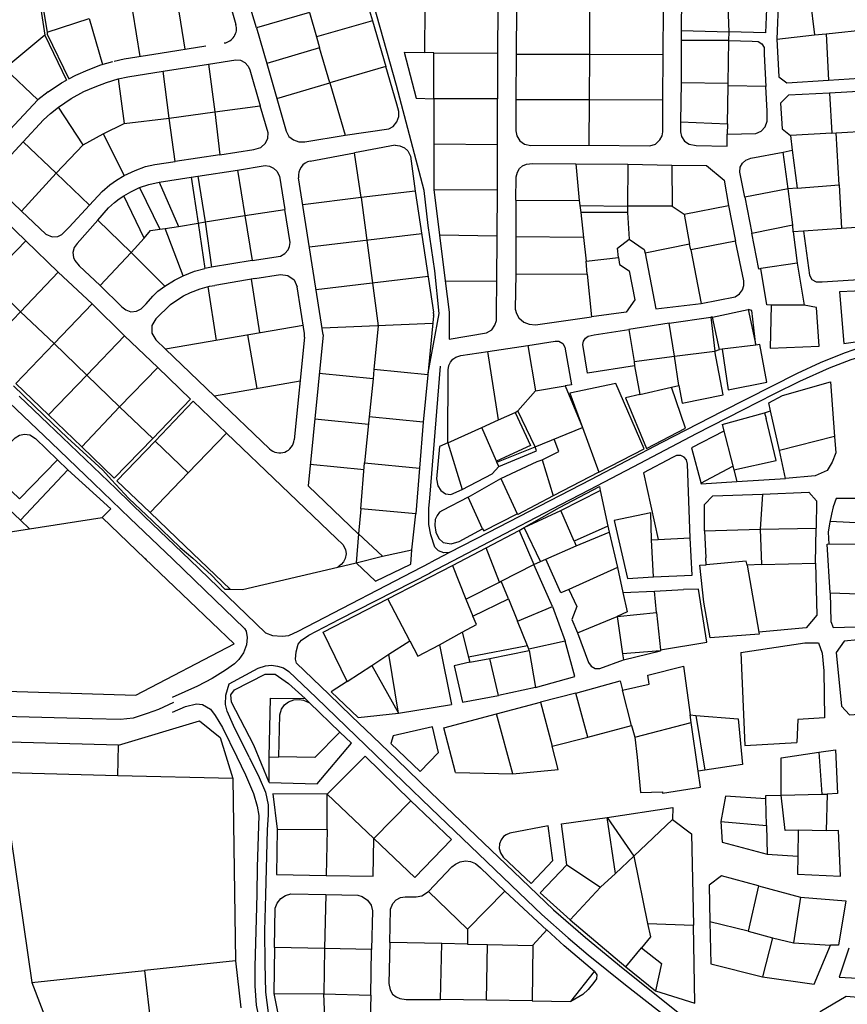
# Model space of a CAD drawing. Header units: metres. Extents: x 19327 to 24000, y 12000 to 18751.
# Tile 33 of 41: x 21526 to 21978, y 17257 to 17794. Entities that reach past the tile are written whole.
import ezdxf

# ---------------------------------------------------------------- set-up
doc = ezdxf.new("R2010")
doc.units = ezdxf.units.M
doc.layers.add('Keyplan-sh1$0$10-WEG', color=254, linetype='CONTINUOUS')
doc.layers.add('Keyplan-sh1$0$20-KAVEL', color=254, linetype='CONTINUOUS')

msp = doc.modelspace()

# ---------------------------------------------------------------- linework, layer by layer
at = {"layer": 'Keyplan-sh1$0$10-WEG'}
for p, q in [((21916.09, 17548.45), (21917.74, 17541.93)), ((21917.74, 17541.93), (21944.39, 17543.66)), ((21972.02, 17532.72), (21970.45, 17528.1)), ((21987.68, 17532.72), (21972.02, 17532.72)), ((21970.45, 17528.1), (21969.48, 17524.08)), ((21586.19, 17521.93), (21609.62, 17499.63)), ((21594.13, 17522.91), (21618.85, 17499.2)), ((21969.48, 17524.08), (21968.46, 17518.95)), ((21986.7, 17519.23), (21968.68, 17520.07)), ((21968.46, 17518.95), (21967.77, 17514.39)), ((21967.77, 17514.39), (21968.07, 17507.79)), ((21618.85, 17499.2), (21660.22, 17459.31)), ((21750.55, 17497.97), (21760.62, 17503.21)), ((21694.85, 17425.9), (21677.17, 17442.78)), ((21840, 17274.38), (21841.32, 17272.64)), ((21841.32, 17272.64), (21841.1, 17270.44)), ((21839.61, 17268.37), (21836.63, 17264.66)), ((21841.1, 17270.44), (21839.61, 17268.37)), ((21833.6, 17261.89), (21827, 17258.13)), ((21836.63, 17264.66), (21833.6, 17261.89))]:
    msp.add_line(p, q, dxfattribs=at)
for points in [[(21936.88, 17594.12), (21950.89, 17601.15), (21963.49, 17607.02), (21976.64, 17612.24), (21987.18, 17615.83), (21990.87, 17616.84)], [(21938.18, 17589.88), (21952.3, 17596.8), (21968.38, 17604.08), (21980.23, 17608.54), (21990.01, 17611.59), (21995.54, 17613.03)], [(21760.62, 17503.21), (21757.7, 17503.01), (21754.77, 17504.21), (21752.7, 17506.05), (21750.64, 17512.8), (21749.55, 17518.45), (21749.44, 17527.26), (21749.99, 17532.81), (21750.64, 17539.66), (21755.89, 17604.88)], [(21837.44, 17537.68), (21865.05, 17552.03), (21895.7, 17568.13), (21921.01, 17581.18), (21938.18, 17589.88)], [(21837.99, 17543.12), (21877.01, 17563.45), (21909.93, 17580.41), (21936.88, 17594.12)], [(21516.62, 17588.65), (21543.16, 17563.36), (21566.53, 17540.96), (21586.19, 17521.93)], [(21525.64, 17588.65), (21549.36, 17565.97), (21578.59, 17538.03), (21594.13, 17522.91)], [(21760.62, 17503.21), (21782.24, 17514.41), (21837.99, 17543.12)], [(21750.05, 17492.04), (21794.95, 17515.61), (21821.58, 17529.42), (21837.44, 17537.68)], [(21609.62, 17499.63), (21627.08, 17482.69), (21648.7, 17461.81)], [(21660.22, 17459.31), (21664.02, 17457.9), (21669.35, 17457.57), (21672.93, 17457.9), (21678.15, 17460.29), (21750.32, 17497.85)], [(21677.17, 17442.78), (21676.63, 17445.07), (21676.95, 17448.98), (21678.15, 17453.11), (21679.89, 17455.29), (21683.91, 17458.01), (21700.64, 17466.82), (21750.32, 17492.12)], [(21648.7, 17461.81), (21649.68, 17460.29), (21650.22, 17456.81), (21649.89, 17452.9), (21648.16, 17448.44), (21645.77, 17444.74), (21643.27, 17442.35), (21638.38, 17438.98)], [(21651.31, 17391.44), (21642.83, 17408.74), (21639.25, 17416.57), (21638.38, 17420.26), (21638.49, 17425.27), (21640.33, 17431.47), (21656.2, 17440.06), (21660.22, 17441.36), (21663.48, 17441.69), (21666.85, 17441.14), (21670, 17440.27), (21672.95, 17438.3)], [(21638.38, 17438.98), (21631.06, 17434.49), (21623.13, 17430.25), (21609.22, 17424.05)], [(21672.95, 17438.3), (21687.95, 17424.05), (21704.25, 17408.17), (21720.33, 17392.73), (21750.57, 17363.56)], [(21694.85, 17425.9), (21707.18, 17413.94), (21718.92, 17402.74), (21731.95, 17390.23), (21750.57, 17372.15)], [(21609.47, 17416.02), (21616.54, 17419.07), (21622.51, 17420.59), (21625.88, 17420.15), (21630.23, 17417.65), (21632.84, 17414.28), (21636.75, 17407.76), (21644.57, 17391.66)], [(21644.57, 17391.66), (21649.37, 17381.87), (21653.72, 17371.65), (21655.78, 17364.69), (21656.54, 17359.57), (21655.78, 17331.41), (21655.46, 17316.62)], [(21651.31, 17391.44), (21656.76, 17380.45), (21660.24, 17372.3), (21661.76, 17365.45), (21661.65, 17360.01), (21661.21, 17351.74), (21660.24, 17316.4)], [(21750.57, 17372.15), (21795.73, 17328.99), (21817.68, 17308.11)], [(21750.57, 17363.56), (21776.71, 17338.67), (21798.88, 17317.46), (21811.27, 17305.5)], [(21655.46, 17316.62), (21655.1, 17303.11), (21654.34, 17277.23), (21654.34, 17266.68), (21655.21, 17256.13), (21657.38, 17245.47), (21658.8, 17238.29)], [(21660.24, 17316.4), (21659.77, 17296.58), (21659.88, 17278.86), (21660.32, 17263.09), (21661.62, 17251.89), (21663.69, 17238.95)], [(21811.27, 17305.5), (21825.56, 17292.87), (21836.53, 17283.63), (21856.96, 17267.1), (21880.32, 17249.05)], [(21817.68, 17308.11), (21835.01, 17292.98), (21855.66, 17276.02), (21874.56, 17261.01), (21895.75, 17244.15)]]:
    msp.add_lwpolyline(points, dxfattribs=at)
at = {"layer": 'Keyplan-sh1$0$20-KAVEL'}
for p, q in [((21711.32, 17818.32), (21718.71, 17793.42)), ((21887.57, 17810.28), (21887.46, 17788.2)), ((21913.65, 17787.55), (21912.78, 17809.63)), ((21940.54, 17806.17), (21939.56, 17783.55)), ((21957.93, 17805.41), (21960.21, 17785.83)), ((21747.34, 17776.18), (21747.56, 17801.04)), ((21787.23, 17800.73), (21787.09, 17775.8)), ((21797.47, 17800.61), (21797.14, 17775.38)), ((21837.24, 17800.39), (21837.24, 17775.38)), ((21877.45, 17775.16), (21877.66, 17800.29)), ((21684.26, 17797.99), (21688.17, 17784.83)), ((21655.35, 17789.72), (21660.95, 17770.26)), ((21718.71, 17793.42), (21688.17, 17784.83)), ((21718.71, 17793.42), (21725.93, 17768.62)), ((21966.62, 17786.49), (21991.18, 17788.99)), ((21688.17, 17784.83), (21689.8, 17778.74)), ((21887.46, 17788.2), (21887.41, 17782.82)), ((21887.46, 17788.2), (21913.65, 17787.55)), ((21913.38, 17782.71), (21913.65, 17787.55)), ((21939.56, 17783.55), (21960.21, 17785.83)), ((21960.21, 17785.83), (21966.62, 17786.49)), ((21966.62, 17786.49), (21967.93, 17761.15)), ((21689.8, 17778.74), (21660.95, 17770.26)), ((21695.4, 17759.6), (21689.8, 17778.74)), ((21887.41, 17782.82), (21887.3, 17759.76)), ((21913.38, 17782.71), (21887.41, 17782.82)), ((21913.06, 17759.55), (21913.38, 17782.71)), ((21735.95, 17776.43), (21747.34, 17776.18)), ((21735.95, 17776.43), (21742.49, 17751.36)), ((21752.31, 17776.12), (21747.34, 17776.18)), ((21752.2, 17750.89), (21752.31, 17776.12)), ((21752.31, 17776.12), (21787.09, 17775.8)), ((21787.09, 17775.8), (21786.98, 17750.89)), ((21797.14, 17775.38), (21797.09, 17750.58)), ((21797.14, 17775.38), (21837.24, 17775.38)), ((21837.24, 17775.38), (21837.08, 17750.47)), ((21837.24, 17775.38), (21877.45, 17775.16)), ((21877.39, 17750.37), (21877.45, 17775.16)), ((21604.29, 17765.99), (21629.18, 17769.91)), ((21629.18, 17769.91), (21644.06, 17772.3)), ((21629.18, 17769.91), (21632.55, 17743.81)), ((21644.06, 17772.3), (21646.56, 17771.97)), ((21646.56, 17771.97), (21648.95, 17770.67)), ((21648.95, 17770.67), (21650.69, 17768.82)), ((21650.69, 17768.82), (21651.67, 17766.75)), ((21660.95, 17770.26), (21666.49, 17751.01)), ((21725.93, 17768.62), (21695.4, 17759.6)), ((21579.74, 17761.75), (21582.94, 17737.39)), ((21607.66, 17740.43), (21604.29, 17765.99)), ((21651.67, 17766.75), (21657.32, 17747.18)), ((21967.93, 17761.15), (21993.68, 17762.67)), ((21666.49, 17751.01), (21695.4, 17759.6)), ((21695.4, 17759.6), (21703.82, 17731.11)), ((21887.3, 17759.76), (21887.09, 17738.45)), ((21887.3, 17759.76), (21913.06, 17759.55)), ((21912.62, 17737.25), (21913.06, 17758.02)), ((21913.06, 17758.02), (21913.06, 17759.55)), ((21933.65, 17757.7), (21913.06, 17758.02)), ((21742.49, 17751.36), (21752.2, 17750.89)), ((21752.2, 17750.89), (21752.19, 17726.21)), ((21786.98, 17750.89), (21752.2, 17750.89)), ((21786.97, 17725.77), (21786.98, 17750.89)), ((21994.17, 17755.49), (21968.47, 17754.08)), ((21968.47, 17754.08), (21969.66, 17732.22)), ((21560.67, 17725.86), (21547.19, 17746.42)), ((21632.55, 17743.81), (21657.32, 17747.18)), ((21797.09, 17750.58), (21837.08, 17750.47)), ((21837.08, 17750.47), (21836.97, 17725.68)), ((21837.08, 17750.47), (21877.39, 17750.37)), ((21582.94, 17737.39), (21607.66, 17740.43)), ((21607.66, 17740.43), (21632.55, 17743.81)), ((21610.81, 17716.73), (21607.66, 17740.43)), ((21632.55, 17743.81), (21635.37, 17720.42)), ((21571.64, 17731.73), (21582.94, 17737.39)), ((21887.09, 17738.45), (21912.62, 17737.25)), ((21912.62, 17737.25), (21912.57, 17731.71)), ((21560.67, 17725.86), (21571.64, 17731.73)), ((21571.64, 17731.73), (21583.05, 17709.01)), ((21969.66, 17732.22), (21947.17, 17730.81)), ((21947.17, 17730.81), (21948, 17722.84)), ((21969.66, 17732.22), (21972.06, 17732.33)), ((21972.06, 17732.33), (21996.34, 17733.74)), ((21973.75, 17703.92), (21972.06, 17732.33)), ((21527.85, 17727.49), (21545.89, 17710.31)), ((21545.89, 17710.31), (21560.67, 17725.86)), ((21731.04, 17725.56), (21708.87, 17721.43)), ((21731.04, 17725.56), (21733.65, 17725.34)), ((21733.65, 17725.34), (21736.15, 17724.15)), ((21736.15, 17724.15), (21737.99, 17722.51)), ((21786.97, 17725.77), (21752.19, 17726.21)), ((21752.19, 17726.21), (21752.3, 17701.41)), ((21786.97, 17701.19), (21786.97, 17725.77)), ((21635.37, 17720.42), (21610.81, 17716.73)), ((21712.46, 17696.96), (21708.87, 17721.43)), ((21737.99, 17722.51), (21739.51, 17719.58)), ((21739.51, 17719.58), (21742.12, 17700.55)), ((21943.11, 17721.75), (21948, 17722.84)), ((21945.82, 17701.74), (21943.11, 17721.75)), ((21948, 17722.84), (21950.71, 17702.18)), ((21829.76, 17715.42), (21858.23, 17715.32)), ((21829.76, 17715.42), (21831.72, 17695.41)), ((21858.23, 17715.32), (21858.01, 17692.37)), ((21858.23, 17715.32), (21882.23, 17714.78)), ((21882.23, 17714.78), (21882.44, 17692.27)), ((21526.98, 17689.65), (21545.89, 17710.31)), ((21545.89, 17710.31), (21564.03, 17692.91)), ((21602.15, 17705.37), (21619.7, 17708.09)), ((21619.7, 17708.09), (21623.29, 17708.63)), ((21619.7, 17708.09), (21623.39, 17683.07)), ((21623.29, 17708.63), (21644.91, 17712)), ((21623.29, 17708.63), (21627.2, 17683.73)), ((21644.91, 17712), (21648.93, 17687.21)), ((21602.15, 17705.37), (21612.8, 17681.22)), ((21950.71, 17702.18), (21973.75, 17703.92)), ((21973.75, 17703.92), (21974.94, 17680.1)), ((21593.89, 17674.81), (21582.92, 17697.97)), ((21591.39, 17702.43), (21602.58, 17679.81)), ((21742.12, 17700.55), (21712.46, 17696.96)), ((21752.3, 17701.41), (21755.28, 17676.45)), ((21752.3, 17701.41), (21786.97, 17701.19)), ((21786.9, 17676.02), (21786.97, 17701.19)), ((21945.82, 17701.74), (21922.24, 17697.28)), ((21922.24, 17697.28), (21926.05, 17677.49)), ((21950.71, 17702.18), (21945.82, 17701.74)), ((21948.32, 17682.17), (21945.82, 17701.74)), ((21797.05, 17695.52), (21797.05, 17675.62)), ((21797.05, 17695.52), (21831.72, 17695.41)), ((21831.72, 17695.41), (21832.04, 17692.59)), ((21832.04, 17692.59), (21858.01, 17692.37)), ((21832.04, 17692.59), (21832.48, 17688.78)), ((21882.44, 17692.27), (21858.01, 17692.37)), ((21858.01, 17692.37), (21858.12, 17688.78)), ((21882.44, 17692.27), (21888.96, 17688.03)), ((21888.96, 17688.03), (21913.3, 17692.59)), ((21913.3, 17692.59), (21917.11, 17673.24)), ((21627.2, 17683.73), (21648.93, 17687.21)), ((21648.93, 17687.21), (21670.88, 17690.58)), ((21648.93, 17687.21), (21652.95, 17662.74)), ((21858.12, 17688.78), (21832.48, 17688.78)), ((21832.48, 17688.78), (21834, 17675.19)), ((21858.12, 17688.78), (21858.88, 17674.21)), ((21888.96, 17688.03), (21892.01, 17671.5)), ((21568.57, 17684.6), (21586.94, 17667.09)), ((21605.52, 17680.14), (21612.8, 17681.22)), ((21612.8, 17681.22), (21623.39, 17683.07)), ((21623.39, 17683.07), (21627.2, 17683.73)), ((21623.39, 17683.07), (21627.14, 17658.28)), ((21627.2, 17683.73), (21630.78, 17658.93)), ((21926.05, 17677.49), (21948.32, 17682.17)), ((21948.65, 17678.25), (21948.32, 17682.17)), ((21988.74, 17681), (21974.94, 17680.1)), ((21602.58, 17679.81), (21605.52, 17680.14)), ((21615.3, 17654.36), (21605.52, 17680.14)), ((21786.9, 17676.02), (21755.28, 17676.45)), ((21755.28, 17676.45), (21758.43, 17651.55)), ((21786.58, 17651.33), (21786.9, 17676.02)), ((21834, 17675.19), (21797.05, 17675.62)), ((21797.05, 17675.62), (21797.05, 17655.39)), ((21954.19, 17678.69), (21948.65, 17678.25)), ((21948.65, 17678.25), (21950.82, 17661.26)), ((21974.94, 17680.1), (21954.19, 17678.69)), ((21508.36, 17652.17), (21529.22, 17673.38)), ((21547.04, 17656.3), (21529.22, 17673.38)), ((21586.94, 17667.09), (21593.89, 17674.81)), ((21834, 17675.19), (21835.41, 17662.25)), ((21892.01, 17671.5), (21867.67, 17666.6)), ((21892.66, 17668.56), (21892.01, 17671.5)), ((21917.11, 17673.24), (21892.66, 17668.56)), ((21586.94, 17667.09), (21569.88, 17648.93)), ((21605.3, 17648.6), (21586.94, 17667.09)), ((21892.66, 17668.56), (21898.31, 17639.13)), ((21652.95, 17662.74), (21630.78, 17658.93)), ((21835.41, 17662.25), (21853.12, 17664.31)), ((21836.06, 17655.18), (21835.41, 17662.25)), ((21950.82, 17661.26), (21930.83, 17658.22)), ((21950.82, 17661.26), (21954.62, 17638.21)), ((21526.4, 17634.66), (21547.04, 17656.3)), ((21565.46, 17639.01), (21547.04, 17656.3)), ((21630.78, 17658.93), (21627.14, 17658.28)), ((21797.05, 17655.39), (21836.06, 17655.18)), ((21836.06, 17655.18), (21838.33, 17631.95)), ((21508.36, 17652.17), (21526.4, 17634.66)), ((21569.88, 17648.93), (21581.72, 17637.29)), ((21758.43, 17651.55), (21786.58, 17651.33)), ((21598.67, 17643.16), (21601.5, 17645.88)), ((21601.5, 17645.88), (21605.3, 17648.6)), ((21544.81, 17617.26), (21565.46, 17639.01)), ((21583.28, 17621.5), (21565.46, 17639.01)), ((21592.26, 17636.2), (21595.09, 17639.03)), ((21595.09, 17639.03), (21598.67, 17643.16)), ((21954.62, 17638.21), (21936.59, 17638.32)), ((21505.59, 17613.13), (21526.4, 17634.66)), ((21526.4, 17634.66), (21544.81, 17617.26)), ((21581.72, 17637.29), (21584, 17635.66)), ((21584, 17635.66), (21586.72, 17634.68)), ((21586.72, 17634.68), (21589.76, 17634.9)), ((21589.76, 17634.9), (21592.26, 17636.2)), ((21904.43, 17631.76), (21923.99, 17635.9)), ((21923.99, 17635.9), (21928.23, 17616.43)), ((21880.74, 17628.5), (21858.79, 17625.02)), ((21880.74, 17628.5), (21903.67, 17631.65)), ((21883.79, 17610.45), (21880.74, 17628.5)), ((21904.43, 17631.76), (21903.67, 17631.65)), ((21903.67, 17631.65), (21905.74, 17613.17)), ((21908.34, 17614.04), (21904.43, 17631.76)), ((21858.79, 17625.02), (21861.73, 17607.51)), ((21523.84, 17595.51), (21544.81, 17617.26)), ((21544.81, 17617.26), (21562.63, 17600.08)), ((21562.63, 17600.08), (21583.28, 17621.5)), ((21583.28, 17621.5), (21601.37, 17604.32)), ((21781.77, 17613.01), (21803.61, 17616.27)), ((21787.53, 17575.7), (21781.77, 17613.01)), ((21803.61, 17616.27), (21807.74, 17591.47)), ((21883.79, 17610.45), (21905.74, 17613.17)), ((21905.74, 17613.17), (21908.34, 17614.04)), ((21909.86, 17614.15), (21908.34, 17614.04)), ((21928.23, 17616.43), (21909.86, 17614.15)), ((21861.73, 17607.51), (21883.79, 17610.45)), ((21861.73, 17607.51), (21861.94, 17605.23)), ((21886.18, 17594.46), (21883.79, 17610.45)), ((21601.37, 17604.32), (21580.51, 17582.79)), ((21601.37, 17604.32), (21619.19, 17587.03)), ((21861.94, 17605.23), (21864.77, 17589.46)), ((21523.84, 17595.51), (21541.61, 17578.33)), ((21562.63, 17600.08), (21541.61, 17578.33)), ((21580.51, 17582.79), (21562.63, 17600.08)), ((21748.93, 17600.21), (21746.35, 17574.34)), ((21942.73, 17588.91), (21968.99, 17596.44)), ((21968.99, 17596.44), (21971.2, 17566.59)), ((21798.07, 17580.49), (21807.74, 17591.47)), ((21807.74, 17591.47), (21824.04, 17594.19)), ((21824.04, 17594.19), (21833.39, 17571.42)), ((21826.54, 17590.13), (21833.39, 17571.42)), ((21864.77, 17589.46), (21882.16, 17593.48)), ((21882.16, 17593.48), (21886.18, 17594.46)), ((21619.19, 17587.03), (21598.77, 17565.49)), ((21599.91, 17564.08), (21620.66, 17585.83)), ((21620.66, 17585.83), (21638.92, 17568.43)), ((21935.27, 17584.97), (21942.73, 17588.91)), ((21936.26, 17580.5), (21935.27, 17584.97)), ((21559.86, 17560.93), (21580.51, 17582.79)), ((21580.51, 17582.79), (21598.77, 17565.49)), ((21787.53, 17575.7), (21796.66, 17579.62)), ((21796.66, 17579.62), (21798.07, 17580.49)), ((21807.53, 17560.86), (21798.07, 17580.49)), ((21909.81, 17573.16), (21932.92, 17579.57)), ((21932.92, 17579.57), (21936.26, 17580.5)), ((21932.92, 17579.57), (21933.82, 17576.38)), ((21941.02, 17558.92), (21936.26, 17580.5)), ((21541.61, 17578.33), (21559.86, 17560.93)), ((21716.9, 17577.27), (21714.4, 17552.15)), ((21746.35, 17574.34), (21716.9, 17577.27)), ((21746.35, 17574.34), (21744.38, 17549.24)), ((21778.4, 17571.46), (21787.53, 17575.7)), ((21939.21, 17553.54), (21933.82, 17576.38)), ((21618.05, 17546.79), (21638.92, 17568.43)), ((21638.92, 17568.43), (21699.12, 17510.9)), ((21759.93, 17563.09), (21778.4, 17571.46)), ((21786.44, 17553.14), (21778.4, 17571.46)), ((21807.53, 17560.86), (21833.39, 17571.42)), ((21910.73, 17569.54), (21892.98, 17560.39)), ((21909.81, 17573.16), (21916.09, 17548.45)), ((21599.91, 17564.08), (21618.05, 17546.79)), ((21759.93, 17563.09), (21767.65, 17537.7)), ((21820.61, 17558.28), (21817.9, 17565.1)), ((21971.2, 17566.59), (21941.02, 17558.92)), ((21971.2, 17566.59), (21971.87, 17557.73)), ((21786.66, 17552.49), (21807.53, 17560.86)), ((21811.38, 17553.8), (21820.61, 17558.28)), ((21892.98, 17560.39), (21898.32, 17540.68)), ((21944.39, 17543.66), (21941.02, 17558.92)), ((21971.87, 17557.73), (21969.97, 17552.52)), ((21552.26, 17548.43), (21546.61, 17553.87)), ((21712.33, 17527.03), (21714.4, 17552.15)), ((21714.4, 17552.15), (21744.38, 17549.24)), ((21786.66, 17552.49), (21786.44, 17553.14)), ((21787.75, 17550.1), (21786.66, 17552.49)), ((21916.09, 17548.45), (21939.21, 17553.54)), ((21969.97, 17552.52), (21967.08, 17547.95)), ((21526.34, 17520.92), (21552.26, 17548.43)), ((21618.05, 17546.79), (21597.3, 17525.15)), ((21744.38, 17549.24), (21742.39, 17524.4)), ((21842.41, 17547.06), (21817.47, 17534.22)), ((21898.2, 17541.14), (21915.61, 17550.33)), ((21967.08, 17547.95), (21960.67, 17545)), ((21502.22, 17543.54), (21526.34, 17520.92)), ((21770.96, 17533.35), (21788.78, 17543.68)), ((21788.78, 17543.68), (21797.8, 17524.32)), ((21898.32, 17540.68), (21917.74, 17541.93)), ((21960.67, 17545), (21944.39, 17543.66)), ((21821.71, 17526.14), (21843.11, 17537.13)), ((21843.11, 17537.13), (21847.35, 17517.66)), ((21778.89, 17516.17), (21770.96, 17533.35)), ((21931.88, 17535), (21930.47, 17515.97)), ((21712.33, 17527.03), (21711.08, 17513.44)), ((21742.39, 17524.4), (21712.33, 17527.03)), ((21801.6, 17516.79), (21821.71, 17526.14)), ((21828.88, 17509.4), (21821.71, 17526.14)), ((21526.34, 17520.92), (21531.23, 17516.13)), ((21531.23, 17516.13), (21571.06, 17522.33)), ((21571.06, 17522.33), (21594.37, 17500.04)), ((21740.21, 17504.63), (21742.39, 17524.4)), ((21493.96, 17510.37), (21531.23, 17516.13)), ((21780.85, 17505.7), (21798.78, 17515.27)), ((21798.78, 17515.27), (21801.6, 17516.79)), ((21798.78, 17515.27), (21806.93, 17496.67)), ((21810.51, 17498.3), (21801.6, 17516.79)), ((21847.35, 17517.66), (21828.88, 17509.4)), ((21847.35, 17517.66), (21848.11, 17514.29)), ((21900.16, 17514.99), (21930.47, 17515.97)), ((21900.16, 17514.99), (21900.79, 17500.27)), ((21930.47, 17515.97), (21961.12, 17516.52)), ((21930.47, 17515.97), (21931.23, 17496.72)), ((21960.79, 17497.48), (21961.12, 17516.52)), ((21711.08, 17513.44), (21709.74, 17497.55)), ((21711.08, 17513.44), (21724.23, 17501.15)), ((21828.88, 17509.4), (21829.96, 17506.79)), ((21829.96, 17506.79), (21848.11, 17514.29)), ((21848.11, 17514.29), (21852.52, 17495.08)), ((21871.14, 17510.14), (21874.73, 17510.36)), ((21872.34, 17490.03), (21871.14, 17510.14)), ((21874.73, 17510.36), (21892.22, 17511.23)), ((21724.23, 17501.15), (21740.21, 17504.63)), ((21762.37, 17496.13), (21780.85, 17505.7)), ((21788.02, 17486.99), (21780.85, 17505.7)), ((21813.34, 17499.61), (21829.96, 17506.79)), ((21643.2, 17453.28), (21594.37, 17500.04)), ((21595.27, 17499.18), (21594.37, 17500.04)), ((21709.74, 17497.55), (21724.23, 17501.15)), ((21806.93, 17496.67), (21810.51, 17498.3)), ((21810.51, 17498.3), (21813.34, 17499.61)), ((21901, 17496.57), (21900.79, 17500.27)), ((21699.82, 17495.24), (21709.74, 17497.55)), ((21727.08, 17477.89), (21762.37, 17496.13)), ((21762.37, 17496.13), (21769.76, 17477.75)), ((21789, 17487.54), (21806.93, 17496.67)), ((21816.98, 17473.73), (21806.93, 17496.67)), ((21852.52, 17495.08), (21825.94, 17483.08)), ((21852.52, 17495.08), (21855.43, 17481.34)), ((21931.23, 17496.72), (21923.39, 17496.36)), ((21923.39, 17496.36), (21929.8, 17459.71)), ((21931.23, 17496.72), (21960.79, 17497.48)), ((21788.02, 17486.99), (21789, 17487.54)), ((21792.96, 17477.97), (21789, 17487.54)), ((21769.76, 17477.75), (21788.02, 17486.99)), ((21872.88, 17482.06), (21888.69, 17482.97)), ((21739.03, 17454.94), (21727.08, 17477.89)), ((21769.76, 17477.75), (21773.62, 17468.51)), ((21773.62, 17468.51), (21792.96, 17477.97)), ((21792.96, 17477.97), (21797.96, 17465.68)), ((21855.43, 17481.34), (21872.88, 17482.06)), ((21873.97, 17470.43), (21872.88, 17482.06)), ((21968.86, 17481.24), (21984.62, 17480.59)), ((21797.96, 17465.68), (21816.98, 17473.73)), ((21816.98, 17473.73), (21823.99, 17454.8)), ((21830.72, 17459.34), (21852.45, 17468.25)), ((21852.45, 17468.25), (21873.97, 17470.43)), ((21852.45, 17468.25), (21855.39, 17447.81)), ((21873.97, 17470.43), (21876.11, 17450.1)), ((21803.45, 17452.3), (21797.96, 17465.68)), ((21755.29, 17452.86), (21767.75, 17459.7)), ((21767.75, 17459.7), (21771.18, 17445.99)), ((21727.73, 17447.66), (21739.03, 17454.94)), ((21755.29, 17452.86), (21761.96, 17420.25)), ((21803.45, 17452.3), (21771.18, 17445.99)), ((21804.21, 17450.45), (21803.45, 17452.3)), ((21823.99, 17454.8), (21804.21, 17450.45)), ((21804.32, 17449.8), (21804.21, 17450.45)), ((21876.11, 17450.1), (21876.12, 17449.45)), ((21718.28, 17441.46), (21727.73, 17447.66)), ((21732.84, 17415.57), (21727.73, 17447.66)), ((21771.18, 17445.99), (21771.83, 17443.28)), ((21771.83, 17443.28), (21782.8, 17445.34)), ((21782.8, 17445.34), (21804.32, 17449.8)), ((21787.48, 17425.11), (21782.8, 17445.34)), ((21804.32, 17449.8), (21807.69, 17429.46)), ((21876.12, 17449.45), (21855.39, 17447.81)), ((21855.39, 17447.81), (21855.93, 17444.65)), ((21855.93, 17444.65), (21876.12, 17449.45)), ((21919.97, 17448.65), (21922.09, 17397.86)), ((21704.91, 17432.87), (21718.28, 17441.46)), ((21718.28, 17441.46), (21732.84, 17415.57)), ((21807.69, 17429.46), (21787.48, 17425.11)), ((21681.86, 17423.5), (21684.25, 17421.11)), ((21829.78, 17426.47), (21810.55, 17421.47)), ((21836.3, 17402.44), (21829.78, 17426.47)), ((21860.26, 17408.85), (21855.27, 17428.1)), ((21684.25, 17421.11), (21700.88, 17405.13)), ((21732.84, 17415.57), (21761.96, 17420.25)), ((21786.54, 17415.05), (21810.55, 17421.47)), ((21810.55, 17421.47), (21816.85, 17397.44)), ((21795.45, 17382.32), (21786.54, 17415.05)), ((21892.32, 17414.62), (21895.36, 17414.18)), ((21892.86, 17410.38), (21892.32, 17414.62)), ((21895.36, 17414.18), (21900.31, 17384.39)), ((21836.3, 17402.44), (21860.26, 17408.85)), ((21860.26, 17408.85), (21862, 17402.33)), ((21862, 17402.33), (21892.86, 17410.38)), ((21896.69, 17383.76), (21892.86, 17410.38)), ((21816.85, 17397.44), (21836.3, 17402.44)), ((21579.64, 17381.33), (21579.96, 17397.97)), ((21922.09, 17397.86), (21950.5, 17399.5)), ((21662.19, 17377.61), (21662.3, 17391.53)), ((21662.3, 17391.53), (21667.52, 17391.64)), ((21962.53, 17394.18), (21964.16, 17371.34)), ((21579.64, 17381.33), (21519.49, 17382.96)), ((21642.44, 17379.81), (21579.64, 17381.33)), ((21764.15, 17383.19), (21795.45, 17382.32)), ((21900.31, 17384.39), (21896.69, 17383.76)), ((21642.44, 17379.81), (21643.89, 17280.34)), ((21693.88, 17351.95), (21693.98, 17371.31)), ((21693.98, 17371.31), (21719.41, 17347.06)), ((21942.1, 17370.79), (21964.16, 17371.34)), ((21964.16, 17371.34), (21967.2, 17371.34)), ((21967.2, 17371.34), (21966.55, 17351.33)), ((21719.41, 17347.06), (21739.73, 17367.72)), ((21846.9, 17358.61), (21882.73, 17363.91)), ((21882.73, 17363.91), (21882.55, 17357.41)), ((21934.06, 17354.26), (21933.63, 17368.73)), ((21846.9, 17358.61), (21861.47, 17337.4)), ((21851.47, 17327.94), (21846.9, 17358.61)), ((21908.96, 17356.33), (21934.06, 17354.26)), ((21934.06, 17354.26), (21934.39, 17338.6)), ((21666.71, 17352.17), (21693.88, 17351.95)), ((21693.88, 17351.95), (21693.44, 17326.94)), ((21951.34, 17351.55), (21951.12, 17337.52)), ((21966.55, 17351.33), (21951.34, 17351.55)), ((21861.47, 17337.4), (21851.47, 17327.94)), ((21861.47, 17337.4), (21868.91, 17300.75)), ((21934.39, 17338.6), (21951.12, 17337.52)), ((21824.85, 17332.73), (21843.32, 17320.44)), ((21843.32, 17320.44), (21851.47, 17327.94)), ((21929.6, 17321.21), (21923.95, 17296.42)), ((21929.6, 17321.21), (21952.64, 17315.12)), ((21693.23, 17316.41), (21692.58, 17287.05)), ((21749.36, 17318.19), (21770.61, 17297.49)), ((21791.04, 17318.37), (21770.61, 17297.49)), ((21813.93, 17297.08), (21791.04, 17318.37)), ((21826.8, 17302.6), (21843.32, 17320.44)), ((21952.64, 17315.12), (21948.84, 17290.11)), ((21826.8, 17302.6), (21857.17, 17276.94)), ((21868.91, 17300.75), (21894.17, 17299.77)), ((21923.95, 17296.42), (21903.09, 17301.53)), ((21770.61, 17297.49), (21770.65, 17289.44)), ((21814, 17297.16), (21806.37, 17288.88)), ((21823.37, 17288.52), (21814, 17297.16)), ((21923.95, 17296.42), (21937.21, 17292.83)), ((21756.53, 17289.69), (21728.17, 17290.35)), ((21755.88, 17259.13), (21756.53, 17289.69)), ((21770.65, 17289.44), (21756.53, 17289.69)), ((21770.65, 17289.44), (21781.48, 17289.22)), ((21780.99, 17258.88), (21781.48, 17289.22)), ((21781.48, 17289.22), (21806.37, 17288.69)), ((21806.37, 17288.88), (21805.98, 17258.45)), ((21937.21, 17292.83), (21931.88, 17271.51)), ((21937.21, 17292.83), (21948.84, 17290.11)), ((21948.84, 17290.11), (21968.94, 17288.91)), ((21665.2, 17287.59), (21664.76, 17262.47)), ((21692.58, 17287.05), (21665.2, 17287.59)), ((21692.58, 17287.05), (21692.04, 17262.25)), ((21718.23, 17286.39), (21692.58, 17287.05)), ((21717.79, 17261.6), (21718.23, 17286.39)), ((21840, 17274.38), (21823.37, 17288.52)), ((21857.17, 17276.94), (21865.76, 17287.38)), ((21643.89, 17280.34), (21594.18, 17275.09)), ((21643.89, 17280.34), (21646.72, 17254.57)), ((21532.57, 17268.46), (21594.18, 17275.09)), ((21594.18, 17275.09), (21597.6, 17245.21)), ((21827, 17258.13), (21840, 17274.38)), ((21857.17, 17276.94), (21873.42, 17263.89)), ((21532.57, 17268.46), (21545.23, 17235.43)), ((21664.76, 17262.47), (21670.46, 17234.09)), ((21664.76, 17262.47), (21692.04, 17262.25)), ((21692.04, 17262.25), (21717.79, 17261.6)), ((21780.99, 17258.88), (21755.88, 17259.13)), ((21805.98, 17258.45), (21780.99, 17258.88)), ((21805.98, 17258.45), (21827, 17258.13))]:
    msp.add_line(p, q, dxfattribs=at)
at = {"layer": 'Keyplan-sh1$0$20-KAVEL', "lineweight": -2}
for p, q in [((21639.7, 17807.12), (21644.12, 17791.48)), ((21612.2, 17802.88), (21616.12, 17777.98)), ((21563.96, 17794.83), (21571.1, 17769.64)), ((21587.65, 17798.75), (21591.53, 17774.1)), ((21539.71, 17785.69), (21551.45, 17761.07)), ((21540.92, 17787.33), (21541.02, 17786.31)), ((21541.02, 17786.31), (21552.72, 17761.77)), ((21602.74, 17775.87), (21627.62, 17779.78)), ((21541.58, 17754.69), (21535.85, 17750.45)), ((21684.74, 17716.93), (21708.87, 17721.43)), ((21691.71, 17622.12), (21678.3, 17707.83)), ((21742.12, 17700.55), (21752.07, 17634.41)), ((21712.46, 17696.96), (21680.61, 17693.1)), ((21712.46, 17696.96), (21721.84, 17626.99)), ((21745.62, 17677.27), (21684.25, 17669.84)), ((21654.41, 17652.84), (21668.43, 17654.92)), ((21668.43, 17654.92), (21672.52, 17654.45)), ((21672.52, 17654.45), (21675.84, 17652.01)), ((21629.74, 17648.62), (21632.48, 17649.08)), ((21654.64, 17652.88), (21632.48, 17649.08)), ((21657.14, 17623.13), (21652.54, 17652.52)), ((21675.84, 17652.01), (21677.51, 17648.24)), ((21749.13, 17653.99), (21687.89, 17646.58)), ((21633.49, 17619.06), (21628.9, 17648.39)), ((21681.48, 17622.85), (21677.51, 17648.24)), ((21600.29, 17630.84), (21608.43, 17638.68)), ((21608.43, 17638.68), (21610.73, 17640.2)), ((21600.29, 17630.84), (21598.12, 17627.2)), ((21751.7, 17628.2), (21691.15, 17625.75)), ((21752.12, 17632.43), (21748.93, 17600.21)), ((21598.12, 17627.2), (21598.11, 17622.97)), ((21598.11, 17622.97), (21600.26, 17619.33)), ((21680.8, 17627.19), (21605.55, 17614.27)), ((21655.72, 17592.7), (21650.68, 17622.02)), ((21691.71, 17622.12), (21683.51, 17539.66)), ((21721.84, 17626.99), (21719.48, 17603.14)), ((21600.26, 17619.33), (21605.55, 17614.27)), ((21681.54, 17620.82), (21675.96, 17564.79)), ((21605.55, 17614.27), (21632.3, 17588.67)), ((21719.03, 17598.06), (21689.61, 17600.99)), ((21719.48, 17603.14), (21719.03, 17598.06)), ((21748.93, 17600.21), (21719.48, 17603.14)), ((21679.14, 17596.72), (21632.3, 17588.67)), ((21719.03, 17598.06), (21716.9, 17577.27)), ((21632.3, 17588.67), (21662.48, 17559.79)), ((21716.56, 17573.18), (21687.14, 17576.11)), ((21714.08, 17548.31), (21684.66, 17551.23)), ((21683.51, 17539.66), (21711.07, 17513.28))]:
    msp.add_line(p, q, dxfattribs=at)
at = {"layer": 'Keyplan-sh1$0$20-KAVEL'}
for points in [[(21746.93, 17700.8), (21731.91, 17758.14), (21713.93, 17821.71)], [(21560.26, 17819.19), (21536.14, 17815.5), (21540.92, 17787.33), (21563.96, 17794.83)], [(21510.7, 17811.35), (21535.04, 17815.27), (21539.71, 17785.69), (21517.87, 17767.42)], [(21684.26, 17797.99), (21655.35, 17789.72), (21649.49, 17808.97)], [(21934.41, 17808.98), (21933.43, 17787.01), (21913.65, 17787.55)], [(21939.56, 17783.55), (21940.76, 17763), (21945.11, 17759.73), (21967.93, 17761.15)], [(21489.29, 17782.75), (21488.47, 17777.86), (21486.3, 17772.09), (21483.04, 17766.98), (21471.3, 17754.58), (21469.57, 17752.08), (21469.02, 17749.8), (21469.02, 17746.75), (21470.44, 17743.82), (21473.04, 17741.21), (21496.62, 17718.81), (21499.99, 17717.28), (21503.36, 17717.39), (21505.97, 17718.7), (21512.71, 17725.77), (21535.85, 17750.45), (21517.87, 17767.42)], [(21913.38, 17782.71), (21926.1, 17782.49), (21929.47, 17782.28), (21931.53, 17780.97), (21932.73, 17779.01), (21932.73, 17775.32), (21933.65, 17757.7)], [(21703.82, 17731.11), (21727.62, 17734.59), (21730.01, 17735.78), (21732.07, 17738.28), (21733.16, 17741.22), (21733.05, 17744.05), (21731.96, 17747.96), (21725.93, 17768.62)], [(21547.19, 17746.42), (21554.09, 17751.09), (21560.94, 17754.9), (21567.13, 17757.51), (21573.43, 17759.9), (21579.74, 17761.75)], [(21579.74, 17761.75), (21584.95, 17762.95), (21604.29, 17765.99)], [(21912.57, 17731.71), (21928.11, 17731.92), (21931.15, 17733.34), (21933.32, 17735.62), (21934.41, 17738.67), (21934.3, 17744.21), (21933.65, 17757.7)], [(21666.49, 17751.01), (21671.54, 17733.28), (21673.07, 17730.34), (21675.46, 17728.5), (21678.5, 17727.41), (21681.76, 17727.52), (21703.82, 17731.11)], [(21968.47, 17754.08), (21945.98, 17752.88), (21941.63, 17748.64), (21942.5, 17734.61), (21947.17, 17730.81)], [(21527.85, 17727.49), (21538.93, 17739.46), (21542.74, 17742.94), (21547.19, 17746.42)], [(21635.37, 17720.42), (21653.95, 17723.25), (21657.65, 17724.34), (21660.26, 17726.73), (21661.56, 17729.45), (21661.67, 17732.39), (21657.32, 17747.18)], [(21797.09, 17750.58), (21797.09, 17733.51), (21797.64, 17730.68), (21799.16, 17728.07), (21801.76, 17726.22), (21805.24, 17725.46), (21836.97, 17725.68)], [(21836.97, 17725.68), (21870.33, 17725.24), (21873.37, 17726.11), (21875.76, 17728.51), (21877.07, 17730.68), (21877.29, 17732.96), (21877.39, 17750.37)], [(21887.09, 17738.45), (21886.92, 17732.9), (21887.58, 17730.4), (21889.21, 17727.79), (21891.71, 17726.16), (21895.62, 17725.51), (21912.46, 17725.07), (21912.57, 17731.71)], [(21527.85, 17727.49), (21514.7, 17713.46), (21512.53, 17710.64), (21512.09, 17707.59), (21512.42, 17704.87), (21513.83, 17702.37), (21517.31, 17698.89), (21526.98, 17689.65)], [(21922.24, 17697.28), (21919.42, 17710.88), (21919.63, 17713.6), (21920.83, 17715.77), (21922.68, 17717.4), (21925.39, 17718.49), (21943.11, 17721.75)], [(21583.05, 17709.01), (21588.97, 17711.83), (21594.73, 17713.9), (21599.73, 17715.1), (21610.81, 17716.73)], [(21644.91, 17712), (21660.01, 17714.5), (21662.51, 17714.18), (21664.69, 17713.09), (21666.42, 17711.46), (21667.84, 17708.74), (21670.88, 17690.58)], [(21797.05, 17695.52), (21797.16, 17708.36), (21797.92, 17710.86), (21799.12, 17712.92), (21800.75, 17714.34), (21802.81, 17715.32), (21806.18, 17715.53), (21829.76, 17715.42)], [(21882.23, 17714.78), (21901.24, 17714.56), (21910.91, 17706.51), (21913.3, 17692.59)], [(21564.03, 17692.91), (21570.99, 17700.41), (21575.12, 17704), (21578.92, 17706.5), (21583.05, 17709.01)], [(21591.39, 17702.43), (21596.5, 17704.17), (21602.15, 17705.37)], [(21568.57, 17684.6), (21574.55, 17691.34), (21577.7, 17694.27), (21580.31, 17696.23), (21582.92, 17697.97)], [(21582.92, 17697.97), (21586.61, 17700.15), (21591.39, 17702.43)], [(21748.93, 17600.21), (21755.18, 17633.8), (21752.8, 17657.09), (21749.13, 17681.84), (21746.93, 17700.8)], [(21526.98, 17689.65), (21540.24, 17677.03), (21543.61, 17675.62), (21546.86, 17675.84), (21549.04, 17676.92), (21552.95, 17680.84), (21564.03, 17692.91)], [(21490.43, 17669.24), (21506.4, 17685.77), (21509.12, 17687.19), (21511.73, 17687.51), (21514.55, 17686.86), (21517.38, 17684.9), (21529.22, 17673.38)], [(21652.95, 17662.74), (21668.38, 17665.02), (21670.77, 17666.43), (21672.62, 17668.39), (21673.38, 17670.35), (21673.71, 17672.52), (21670.88, 17690.58)], [(21568.57, 17684.6), (21557.27, 17671.98), (21555.64, 17669.7), (21554.99, 17666.98), (21555.32, 17664.26), (21556.08, 17662.63), (21558.36, 17659.8), (21569.88, 17648.93)], [(21954.19, 17678.69), (21957.56, 17654.63), (21958.86, 17652.35), (21961.14, 17651.04), (21964.4, 17650.93), (21990.05, 17652.67), (21988.74, 17681)], [(21593.89, 17674.81), (21597.48, 17679.05), (21602.58, 17679.81)], [(21930.83, 17658.22), (21929.85, 17658), (21926.05, 17677.49)], [(21853.12, 17664.31), (21852.67, 17669.47), (21858.88, 17674.21)], [(21858.88, 17674.21), (21867.23, 17668.71), (21867.67, 17666.6)], [(21898.31, 17639.13), (21916.89, 17642.83), (21919.17, 17644.46), (21920.91, 17646.63), (21921.67, 17649.03), (21921.56, 17651.53), (21917.11, 17673.24)], [(21867.67, 17666.6), (21873.53, 17636.3), (21898.31, 17639.13)], [(21853.12, 17664.31), (21853.65, 17660.55), (21858.97, 17656.97), (21862.12, 17641.09), (21857.34, 17634.45), (21838.33, 17631.95)], [(21605.3, 17648.6), (21610.52, 17651.97), (21615.3, 17654.36)], [(21615.3, 17654.36), (21621.49, 17656.76), (21627.14, 17658.28)], [(21797.05, 17655.39), (21796.76, 17636.09), (21797.31, 17633.8), (21798.72, 17631.3), (21801.33, 17629.02), (21804.26, 17627.82), (21807.74, 17627.6), (21838.33, 17631.95)], [(21936.59, 17638.32), (21934.19, 17638.43), (21930.83, 17658.22)], [(21758.43, 17651.55), (21760.64, 17634.44), (21760.65, 17619.71), (21780.96, 17623.24), (21784, 17624.87), (21785.63, 17627.27), (21786.5, 17629.88), (21786.5, 17634.66), (21786.58, 17651.33)], [(21998.47, 17646.69), (21973.8, 17645.5), (21976.3, 17617.33), (21999.56, 17620.59)], [(21936.59, 17638.32), (21935.99, 17614.83), (21962.83, 17615.81), (21961.41, 17636.9), (21954.62, 17638.21)], [(21928.23, 17616.43), (21926.06, 17635.35), (21923.99, 17635.9)], [(21861.94, 17605.23), (21836.19, 17601.2), (21833.69, 17616.76), (21834.02, 17618.6), (21835.1, 17620.24), (21836.63, 17621.32), (21839.78, 17622.08), (21858.79, 17625.02)], [(21803.61, 17616.27), (21818.61, 17618.66), (21820.56, 17618.55), (21822.73, 17617.25), (21823.82, 17615.4), (21827.41, 17594.74), (21824.04, 17594.19)], [(21909.86, 17614.15), (21913.02, 17591.96), (21934.21, 17596.2), (21930.4, 17616.76), (21928.23, 17616.43)], [(21759.93, 17563.09), (21760.04, 17602.89), (21760.47, 17605.28), (21761.34, 17607.13), (21762.54, 17608.76), (21764.27, 17609.96), (21766.99, 17610.83), (21781.77, 17613.01)], [(21886.18, 17594.46), (21887.91, 17584.67), (21910.3, 17589.24), (21905.74, 17613.17)], [(21833.39, 17571.42), (21842.41, 17547.06), (21867.18, 17559.78), (21851.75, 17595.56), (21826.54, 17590.13)], [(21522.52, 17594.16), (21539.31, 17578.04), (21552, 17565.9), (21562.57, 17556.13)], [(21864.77, 17589.46), (21856.89, 17587.61), (21868.52, 17559.99), (21889.82, 17571.08), (21882.16, 17593.48)], [(21796.66, 17579.62), (21805.03, 17561.73), (21786.44, 17553.14)], [(21507.82, 17549.63), (21523.46, 17565.83), (21525.75, 17567.25), (21528.57, 17567.79), (21531.51, 17567.46), (21534.66, 17565.4), (21546.61, 17553.87)], [(21559.86, 17560.93), (21577.63, 17543.74), (21598.77, 17565.49)], [(21597.3, 17525.15), (21579.04, 17542.44), (21599.91, 17564.08)], [(21759.93, 17563.09), (21755.37, 17561.08), (21753.74, 17543.46), (21754.39, 17539.66), (21756.13, 17537.05), (21758.63, 17535.31), (21761.56, 17534.87), (21767.65, 17537.7)], [(21787.75, 17550.1), (21808.29, 17558.69), (21807.53, 17560.86)], [(21507.82, 17549.63), (21525.85, 17532.45), (21546.61, 17553.87)], [(21562.57, 17556.13), (21571.43, 17548.22), (21576.16, 17542.93), (21585.61, 17532.66), (21598.49, 17520.46), (21613.7, 17505.96), (21620.63, 17500.05)], [(21788.78, 17543.68), (21808.67, 17552.93), (21811.38, 17553.8), (21817.47, 17534.22), (21798.04, 17523.89), (21797.8, 17524.32)], [(21892.22, 17511.23), (21890.92, 17551.47), (21890.27, 17553.75), (21888.96, 17555.28), (21887.12, 17556.15), (21884.83, 17556.15), (21882.66, 17555.17), (21866.8, 17546.68), (21874.73, 17510.36)], [(21552.26, 17548.43), (21575.73, 17527.12), (21571.06, 17522.33)], [(21767.65, 17537.7), (21784.05, 17546.18), (21787.75, 17550.1)], [(21801.6, 17516.79), (21820.92, 17527.72), (21842.68, 17539.19), (21843.11, 17537.13)], [(21931.88, 17535), (21957.1, 17536.09), (21961.33, 17531.52), (21961.12, 17516.52)], [(21770.96, 17533.35), (21757.05, 17526.17), (21755.31, 17525.19), (21754.01, 17523.45), (21752.92, 17521.28), (21752.7, 17518.02), (21753.36, 17514.32), (21754.88, 17510.84), (21757.38, 17508.77), (21761.72, 17507.9), (21766.07, 17509.32), (21778.89, 17516.17)], [(21900.16, 17514.99), (21900.05, 17529.35), (21904.61, 17534.24), (21931.88, 17535)], [(21597.3, 17525.15), (21616.32, 17506.77), (21640.93, 17483.17)], [(21778.89, 17516.17), (21779.5, 17514.97), (21797.8, 17524.32)], [(21871.14, 17510.14), (21870.71, 17524.83), (21850.71, 17520.69), (21857.99, 17488.94), (21872.34, 17490.03)], [(21699.12, 17510.9), (21702.54, 17507.53), (21703.95, 17504.81), (21704.28, 17502.53), (21703.84, 17500.03), (21702.87, 17498.18), (21701.67, 17496.76), (21699.82, 17495.24)], [(21872.34, 17490.03), (21893.31, 17490.79), (21892.22, 17511.23)], [(21709.74, 17497.55), (21720.43, 17487.66), (21739.66, 17496.8), (21740.21, 17504.63)], [(21968.86, 17481.24), (21967.13, 17507.78), (21986.68, 17507.99)], [(21620.63, 17500.05), (21630.83, 17490.83), (21638.09, 17483.17), (21640.93, 17483.17)], [(21825.94, 17483.08), (21821.6, 17481.23), (21813.34, 17499.61)], [(21923.39, 17496.36), (21922.95, 17498.53), (21901, 17496.57)], [(21640.93, 17483.17), (21647.66, 17482.95), (21699.82, 17495.24)], [(21929.8, 17459.71), (21930.02, 17458.62), (21903.29, 17456.55), (21899.7, 17476.13), (21897.63, 17496.25), (21901, 17496.57)], [(21960.79, 17497.48), (21961.53, 17468.95), (21955.66, 17462.1), (21929.8, 17459.71)], [(21825.94, 17483.08), (21830.29, 17473.8), (21827.68, 17466.73), (21830.72, 17459.34)], [(21876.11, 17450.1), (21901.46, 17454.22), (21896.8, 17483.25), (21888.69, 17482.97)], [(21704.91, 17432.87), (21691.77, 17459.73), (21727.08, 17477.89)], [(21855.43, 17481.34), (21857.78, 17470.75), (21852.45, 17468.25)], [(21968.86, 17481.24), (21969.08, 17465.58), (21970.49, 17462.32), (21988.75, 17462.86), (21990.16, 17480.26), (21984.62, 17480.59)], [(21767.75, 17459.7), (21775.52, 17463.83), (21773.62, 17468.51)], [(21830.72, 17459.34), (21836.81, 17443.13), (21838.22, 17441.17), (21840.39, 17439.87), (21843, 17439.98), (21855.93, 17444.65)], [(22006.24, 17457.8), (21976.35, 17454.75), (21972.01, 17448.66), (21974.94, 17419.3), (21979.29, 17414.52), (22004.39, 17416.36)], [(21488.89, 17428.45), (21589.35, 17425.4), (21643.2, 17453.28)], [(21739.03, 17454.94), (21743.44, 17446.54), (21755.29, 17452.86)], [(21807.69, 17429.46), (21829.2, 17435.45), (21823.99, 17454.8)], [(21919.97, 17448.65), (21954.96, 17453.98), (21962.35, 17453.98), (21964.41, 17448.22), (21965.39, 17438.65), (21965.61, 17412.98), (21951.15, 17412.11), (21950.5, 17399.5)], [(21771.83, 17443.28), (21763.41, 17441.43), (21767.97, 17421.42), (21787.48, 17425.11)], [(21855.27, 17428.1), (21869.88, 17431.37), (21869.23, 17436.26), (21888.57, 17441.15), (21892.32, 17414.62)], [(21662.19, 17377.61), (21653.93, 17397.95), (21641.76, 17421.55), (21641.22, 17425.46), (21643.39, 17428.18), (21660.13, 17436.88), (21665.45, 17436.77), (21672.73, 17431.77), (21681.86, 17423.5)], [(21704.91, 17432.87), (21696.11, 17427.21), (21710.89, 17413.18), (21732.84, 17415.57)], [(21829.78, 17426.47), (21854.07, 17433.11), (21855.27, 17428.1)], [(21662.3, 17391.53), (21663.06, 17423.61), (21681.86, 17423.5)], [(21667.52, 17391.64), (21668.06, 17414.59), (21669.04, 17417.63), (21670.67, 17420.02), (21672.84, 17421.76), (21675.67, 17422.85), (21678.71, 17422.96), (21681.1, 17422.63), (21684.25, 17421.11)], [(21609.96, 17421.36), (21601.82, 17417.49), (21595.51, 17415.25), (21587.98, 17412.81), (21581.06, 17411.99), (21565.59, 17412.4), (21517.35, 17413.62), (21478.28, 17414.44), (21412.53, 17415.86)], [(21764.15, 17383.19), (21757.63, 17407.44), (21786.54, 17415.05)], [(21895.36, 17414.18), (21918.56, 17412.33), (21920.95, 17387.54), (21900.31, 17384.39)], [(21579.96, 17397.97), (21624.19, 17411.35), (21635.49, 17402.21), (21642.44, 17379.81)], [(21751.43, 17408.13), (21730.09, 17403.2), (21728.78, 17398.96), (21744.79, 17383.67)], [(21744.79, 17383.67), (21754.75, 17393.96), (21751.43, 17408.13)], [(21662.19, 17377.61), (21688.49, 17376.85), (21707.29, 17399.14), (21700.88, 17405.13)], [(21700.88, 17405.13), (21687.19, 17391.21), (21667.52, 17391.64)], [(21862, 17402.33), (21863.42, 17391.56), (21865.15, 17372.21), (21877.11, 17372.64), (21877.11, 17371.88), (21897.97, 17375.14), (21896.69, 17383.76)], [(21579.96, 17397.97), (21520.14, 17399.6), (21519.49, 17382.96)], [(21795.45, 17382.32), (21820.22, 17384.82), (21816.85, 17397.44)], [(21693.98, 17371.31), (21714.63, 17391.97), (21739.73, 17367.72)], [(21942.1, 17370.79), (21942.1, 17391.13), (21962.53, 17394.18)], [(21962.53, 17394.18), (21971.66, 17395.48), (21972.85, 17371.56), (21967.2, 17371.34)], [(21519.49, 17382.96), (21518.94, 17362.92), (21532.57, 17268.46)], [(21693.98, 17371.31), (21664.21, 17371.53), (21666.71, 17352.17)], [(21933.63, 17368.73), (21911.57, 17370.14), (21908.96, 17356.33)], [(21933.63, 17368.73), (21933.63, 17370.58), (21942.1, 17370.79)], [(21951.34, 17351.55), (21944.17, 17351.44), (21942.1, 17370.79)], [(21719.41, 17347.06), (21741.8, 17325.74), (21761.9, 17346.51), (21739.73, 17367.72)], [(21824.85, 17332.73), (21822.02, 17355.13), (21846.9, 17358.61)], [(21814.63, 17354.04), (21793.77, 17350.02), (21791.7, 17349.15), (21790.29, 17348.17), (21788.99, 17346.43), (21788.12, 17344.14), (21788.01, 17341.64), (21788.66, 17339.25), (21790.18, 17336.97), (21805.39, 17322.5)], [(21805.39, 17322.5), (21817.24, 17335.01), (21814.63, 17354.04)], [(21861.47, 17337.4), (21882.55, 17357.41), (21893.09, 17349.58), (21894.17, 17299.77)], [(21908.96, 17356.33), (21909.83, 17345.02), (21934.39, 17338.6)], [(21666.71, 17352.17), (21666.28, 17327.37), (21693.44, 17326.94)], [(21951.12, 17337.52), (21951.01, 17327.62), (21974.37, 17326.53), (21973.4, 17351.44), (21966.55, 17351.33)], [(21693.44, 17326.94), (21719.09, 17326.5), (21719.41, 17347.06)], [(21749.36, 17318.19), (21762.14, 17331.53), (21764.09, 17333.05), (21766.59, 17334.36), (21769.53, 17334.9), (21772.24, 17334.57), (21774.96, 17333.49), (21777.68, 17330.98), (21791.04, 17318.37)], [(21826.8, 17302.6), (21810.39, 17317.39), (21824.85, 17332.73)], [(21929.6, 17321.21), (21909.39, 17326.65), (21902.65, 17321.65), (21903.09, 17301.53)], [(21665.2, 17287.59), (21665.52, 17309.01), (21666.61, 17311.84), (21668.68, 17314.23), (21671.17, 17315.97), (21674.11, 17316.95), (21693.23, 17316.41)], [(21693.23, 17316.41), (21710.73, 17316.08), (21713.01, 17315.43), (21715.94, 17313.36), (21717.9, 17310.64), (21718.66, 17307.6), (21718.23, 17286.39)], [(21728.17, 17290.35), (21728.6, 17308.51), (21729.8, 17311.66), (21731.64, 17313.62), (21734.04, 17314.82), (21736.53, 17315.14), (21742.62, 17315.25), (21745.66, 17315.79), (21749.36, 17318.19)], [(21952.64, 17315.12), (21977.31, 17313.06), (21973.39, 17288.91), (21968.94, 17288.91)], [(21868.91, 17300.75), (21870.54, 17293.36), (21865.76, 17287.38)], [(21873.42, 17263.89), (21894.83, 17257.14), (21894.17, 17299.77)], [(21903.09, 17301.53), (21903.52, 17278.69), (21931.88, 17271.51)], [(21728.17, 17290.35), (21727.62, 17267.94), (21728.28, 17264.46), (21729.69, 17262.07), (21731.64, 17260.66), (21733.6, 17259.79), (21737.08, 17259.24), (21755.88, 17259.13)], [(21931.88, 17271.51), (21960.03, 17267.49), (21968.94, 17288.91)], [(21865.76, 17287.38), (21876.57, 17278.79), (21873.42, 17263.89)], [(21979.02, 17287.21), (21973.69, 17271.44), (22003.68, 17269.7)], [(21695.02, 17238.55), (21692.74, 17249.32), (21692.04, 17262.25)], [(21717.79, 17261.6), (21717.4, 17247.25), (21719.68, 17237.79)], [(21982.59, 17216.74), (22007.91, 17258.28), (21977.48, 17260.89), (21963.35, 17252.52), (21954.44, 17233.7), (21965.64, 17227.07)]]:
    msp.add_lwpolyline(points, dxfattribs=at)
at = {"layer": 'Keyplan-sh1$0$20-KAVEL', "lineweight": -2}
for points in [[(21577.5, 17771.5), (21583.05, 17772.77), (21602.74, 17775.87)], [(21552.72, 17761.77), (21556.55, 17763.9), (21563.41, 17766.79), (21570.25, 17769.39), (21576.92, 17771.35)], [(21541.58, 17754.69), (21548.85, 17759.62), (21551.45, 17761.07)], [(21610.73, 17640.2), (21615.48, 17643.27), (21619.35, 17645.21)], [(21619.35, 17645.21), (21624.6, 17647.24), (21629.74, 17648.62)]]:
    msp.add_lwpolyline(points, dxfattribs=at)
for centre, start, end in [((21636.42, 17789.3), 279.1304, 15.7907), ((21686.21, 17709.06), 100.56, 188.8945), ((21744.16, 17633.22), 354.3338, 8.5566), ((21673.58, 17621.61), 354.3184, 8.8945), ((21668, 17565.58), 226.3745, 354.3184)]:
    msp.add_arc(centre, 8, start, end, dxfattribs=at)

doc.saveas('drawing.dxf')
